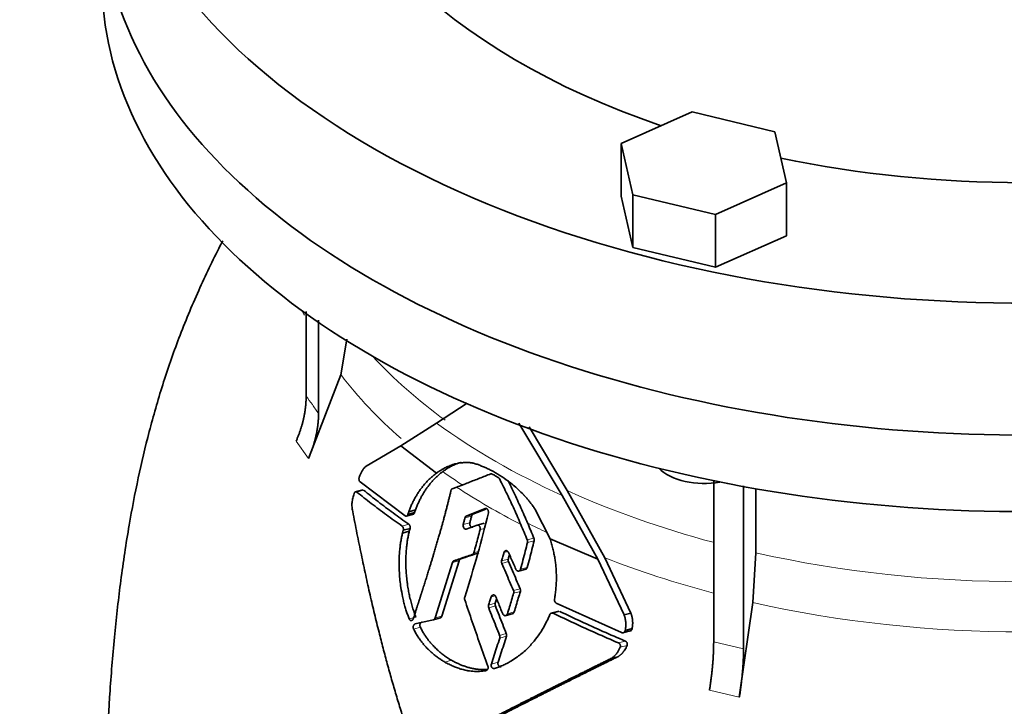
# Model space of a CAD drawing. Header units: millimetres. Extents: x 426 to 1318, y -2223 to 1749.
# Tile 11 of 31: x 1013 to 1166, y -864 to -758. Entities that reach past the tile are written whole.
import ezdxf

# ---------------------------------------------------------------- set-up
doc = ezdxf.new("R2010")
doc.units = ezdxf.units.MM
doc.layers.add('VSI344-454_FLANG', color=7, linetype='Continuous')
doc.layers.add('VSI344-454_TESTA', color=7, linetype='Continuous')

# ---------------------------------------------------------------- blocks, each defined once
blk = doc.blocks.new('SE4')
at = {"layer": 'VSI344-454_FLANG', "color": 7, "linetype": 'Continuous', "lineweight": 35}
for p, q in [((1117.37, -772.29), (1106.37, -777.16)), ((1130.17, -775.35), (1117.37, -772.29)), ((1131.98, -783.28), (1130.17, -775.35)), ((1106.37, -777.16), (1106.37, -785.33)), ((1106.37, -777.16), (1108.18, -785.09)), ((1120.98, -788.15), (1131.98, -783.28)), ((1131.98, -783.28), (1131.98, -791.45)), ((1106.37, -785.33), (1108.18, -793.26)), ((1108.18, -785.09), (1108.18, -793.26)), ((1108.18, -785.09), (1120.98, -788.15)), ((1120.98, -788.15), (1120.98, -796.32)), ((1120.98, -796.32), (1131.98, -791.45)), ((1108.18, -793.26), (1120.98, -796.32))]:
    blk.add_line(p, q, dxfattribs=at)
for centre, major_axis, start_param, end_param in [((1168.54, -719.58), (-110.25, 0), 2.103318, 6.283185), ((1168.54, -719.58), (142.5, 0), 2.772791, 5.290477), ((1168.54, -719.58), (-110.25, 0), 0, 1.038274), ((1168.54, -739.99), (142.5, 0), 3.141593, 5.290477), ((1168.54, -719.58), (-110.25, 0), 1.224323, 1.91727)]:
    blk.add_ellipse(centre, major_axis=major_axis, ratio=0.57735, start_param=start_param, end_param=end_param, dxfattribs=at)
at = {"layer": 'VSI344-454_TESTA', "color": 7, "linetype": 'Continuous', "lineweight": 35}
for p, q in [((1057.64, -803.18), (1057.64, -816.26)), ((1059.56, -804.47), (1059.56, -818.93)), ((1063.03, -812.95), (1063.92, -807.42)), ((1063.03, -812.95), (1057.99, -825.89)), ((1077.83, -820.41), (1082.53, -817.33)), ((1072.3, -823.91), (1077.83, -820.41)), ((1090.56, -820.43), (1097.26, -831.6)), ((1098.03, -830.85), (1092.13, -821)), ((1066.94, -827.08), (1072.3, -823.91)), ((1072.3, -823.91), (1077.79, -828.17)), ((1072.96, -834.75), (1065.99, -829.5)), ((1120.69, -829.26), (1120.69, -854.23)), ((1125.31, -830.09), (1125.31, -855.33)), ((1066.39, -830.73), (1065.19, -831.06)), ((1080.25, -830.58), (1080.93, -830.32)), ((1097.26, -831.6), (1102.76, -841.46)), ((1103.83, -841.23), (1098.03, -830.85)), ((1127.23, -830.57), (1127.23, -840.47)), ((1073.1, -834.8), (1074.32, -834.48)), ((1073.53, -834.12), (1073.39, -834.53)), ((1073.39, -834.53), (1074.43, -834.25)), ((1074.57, -833.84), (1073.53, -834.12)), ((1074.43, -834.25), (1074.57, -833.84)), ((1085.33, -833.62), (1082.42, -834.8)), ((1083.44, -834.52), (1082.42, -834.8)), ((1083.44, -834.52), (1085.45, -833.71)), ((1095.37, -838.29), (1093.03, -833.69)), ((1082.4, -836.79), (1084.08, -836.2)), ((1085.19, -835.9), (1083.95, -836.23)), ((1072.66, -836.98), (1072.56, -837.41)), ((1073.6, -837.14), (1072.56, -837.41)), ((1072.67, -836.98), (1073.71, -836.7)), ((1073.6, -837.14), (1073.71, -836.7)), ((1095.37, -838.29), (1102.76, -841.46)), ((1126.75, -848.18), (1127.23, -840.47)), ((1080.28, -841.98), (1077.6, -850.54)), ((1078.64, -850.26), (1081.31, -841.7)), ((1081.55, -841.42), (1080.52, -841.7)), ((1102.76, -841.46), (1106.83, -850.08)), ((1107.89, -849.8), (1103.83, -841.23)), ((1090.5, -843.31), (1091.7, -842.99)), ((1106.43, -852.81), (1096.33, -848.25)), ((1126.75, -848.18), (1124.66, -862.82)), ((1088.45, -850.2), (1089.67, -849.87)), ((1096.72, -849.49), (1095.49, -849.82)), ((1107.89, -849.79), (1106.83, -850.08)), ((1077.33, -850.83), (1078.44, -850.54)), ((1106.6, -852.86), (1107.96, -852.5)), ((1107.01, -852.49), (1108.07, -852.2)), ((1105.85, -856.55), (1104.78, -856.83))]:
    blk.add_line(p, q, dxfattribs=at)
at = {"layer": 'VSI344-454_TESTA', "color": 4, "linetype": 'Continuous', "lineweight": 9}
for p, q in [((1056.08, -823.22), (1057.99, -825.89)), ((1065.48, -831.07), (1066.54, -830.79)), ((1072.49, -836.33), (1073.53, -836.05)), ((1082.97, -835.82), (1081.94, -836.09)), ((1083.24, -834.79), (1082.21, -835.07)), ((1084.56, -836.89), (1085.21, -836.71)), ((1091.86, -838.49), (1092.89, -838.22)), ((1091.89, -838.87), (1092.92, -838.6)), ((1083.35, -840.74), (1084.38, -840.46)), ((1083.59, -840.45), (1084.28, -840.27)), ((1088.84, -840.27), (1088.24, -840.43)), ((1081.31, -841.7), (1080.28, -841.98)), ((1088.93, -841.43), (1087.89, -841.71)), ((1088.96, -841.84), (1087.92, -842.12)), ((1090.81, -843), (1091.84, -842.73)), ((1089.72, -846.31), (1090.75, -846.03)), ((1089.74, -846.72), (1090.78, -846.45)), ((1086.91, -848.28), (1085.87, -848.56)), ((1086.88, -847.11), (1086.27, -847.27)), ((1086.92, -848.69), (1085.89, -848.97)), ((1088.78, -849.89), (1089.82, -849.61)), ((1095.87, -849.82), (1096.91, -849.54)), ((1074.61, -850.4), (1073.57, -850.68)), ((1077.6, -850.54), (1078.64, -850.26)), ((1075.31, -851.98), (1074.27, -852.26)), ((1087.57, -853.25), (1088.61, -852.97)), ((1087.59, -853.66), (1088.63, -853.38)), ((1105.95, -854.4), (1107.01, -854.11)), ((1120.69, -854.23), (1125.31, -855.33)), ((1106.22, -855.08), (1107.29, -854.8)), ((1080.14, -857.09), (1079.1, -857.37)), ((1087.34, -857.39), (1086.3, -857.67)), ((1120.04, -861.71), (1124.66, -862.82))]:
    blk.add_line(p, q, dxfattribs=at)
at = {"layer": 'VSI344-454_TESTA', "color": 7, "linetype": 'Continuous', "lineweight": 35}
for centre, major_axis, start_param, end_param in [((1168.54, -739.99), (142.5, 0), 3.141593, 5.290477), ((1168.54, -751.83), (142.5, 0), 3.141593, 5.290477), ((1119.17, -825.13), (-8, 0), 0.514148, 1.885753)]:
    blk.add_ellipse(centre, major_axis=major_axis, ratio=0.57735, start_param=start_param, end_param=end_param, dxfattribs=at)
at = {"layer": 'VSI344-454_TESTA', "color": 4, "linetype": 'Continuous', "lineweight": 9}
for centre, major_axis, start_param, end_param in [((1168.54, -786.16), (115.26, 0), 3.398645, 3.408893), ((1168.54, -779.13), (-114, 0), 0.490111, 0.669286), ((1168.54, -786.16), (-115.26, 0), 0.41439, 0.583136), ((1168.54, -779.13), (-115.5, 0), 0.667535, 0.905636), ((1168.54, -786.16), (-115.26, 0), 0.678203, 0.720353), ((1168.54, -785.81), (-116.7, 0), 0.721598, 0.842309), ((1168.54, -779.13), (-114, 0), 0.90392, 1.136919), ((1168.54, -786.16), (-115.26, 0), 0.843396, 0.877131), ((1168.54, -779.13), (114, 0), 4.341621, 5.083156), ((1168.54, -786.16), (-115.26, 0), 0.974671, 1.14268), ((1168.54, -786.16), (-115.26, 0), 1.199788, 1.941804)]:
    blk.add_ellipse(centre, major_axis=major_axis, ratio=0.57735, start_param=start_param, end_param=end_param, dxfattribs=at)
at = {"layer": 'VSI344-454_TESTA', "color": 7, "linetype": 'Continuous', "lineweight": 35}
for points, degree, knots in [([(1044.73, -792.22), (1044.6, -792.47), (1043.31, -795), (1040.92, -799.96), (1037.93, -807.15), (1035.4, -814.44), (1033.32, -821.69), (1031.61, -828.93), (1030.13, -836.63), (1028.93, -844.7), (1027.96, -853.25), (1027.27, -861.79), (1026.8, -870.02), (1026.53, -877.62), (1026.38, -884.09), (1026.29, -888.99), (1026.2, -893.49), (1026.19, -896.06), (1026.19, -897.56)], 3, [0.2688924, 0.2688924, 0.2688924, 0.2688924, 0.2743055, 0.3238182, 0.3748122, 0.4239519, 0.4721181, 0.5196902, 0.5679998, 0.6250792, 0.6807676, 0.7412339, 0.8018987, 0.8540844, 0.9028687, 0.9438754, 0.9723133, 1, 1, 1, 1]), ([(1056.08, -823.22), (1056.85, -821.48), (1057.25, -819.72), (1057.64, -817.96), (1057.64, -816.27)], 2, [0, 0, 0, 0.500132, 0.500132, 1, 1, 1]), ([(1059.56, -818.93), (1059.56, -820.63), (1059.16, -822.39), (1058.77, -824.15), (1057.99, -825.89)], 2, [0, 0, 0, 0.499868, 0.499868, 1, 1, 1]), ([(1065.86, -828.78), (1065.89, -828.69), (1065.96, -828.53), (1066.05, -828.3), (1066.15, -828.09), (1066.24, -827.9), (1066.35, -827.7), (1066.48, -827.51), (1066.63, -827.33), (1066.78, -827.18), (1066.89, -827.11), (1066.94, -827.07)], 3, [0, 0, 0, 0, 0.117532, 0.229212, 0.33436, 0.43261, 0.523843, 0.650327, 0.771212, 0.88734, 1, 1, 1, 1]), ([(1083.53, -826.6), (1083.45, -826.59), (1083.3, -826.57), (1083.06, -826.54), (1082.82, -826.52), (1082.56, -826.51), (1082.29, -826.51), (1081.99, -826.52), (1081.65, -826.55), (1081.25, -826.6), (1080.86, -826.68), (1080.36, -826.82), (1079.78, -827.02), (1079.16, -827.31), (1078.64, -827.59), (1078.2, -827.87), (1077.92, -828.07), (1077.79, -828.17)], 3, [0, 0, 0, 0, 0.035469, 0.073247, 0.113368, 0.155868, 0.200777, 0.248126, 0.301729, 0.376079, 0.45126, 0.504147, 0.640653, 0.757772, 0.842597, 0.92337, 1, 1, 1, 1]), ([(1078.79, -827.91), (1078.85, -827.86), (1078.99, -827.76), (1079.2, -827.62), (1079.42, -827.47), (1079.64, -827.34), (1079.87, -827.2), (1080.24, -827), (1080.8, -826.75), (1081.32, -826.56), (1081.63, -826.48), (1081.68, -826.46)], 3, [0, 0, 0, 0, 0.0378546, 0.0767734, 0.1167484, 0.1577691, 0.1998227, 0.242894, 0.3598598, 0.4967717, 0.5211872, 0.5211872, 0.5211872, 0.5211872]), ([(1093.03, -833.69), (1092.97, -833.6), (1092.85, -833.42), (1092.68, -833.17), (1092.51, -832.94), (1092.35, -832.73), (1092.19, -832.53), (1092.05, -832.36), (1091.91, -832.19), (1091.78, -832.05), (1091.67, -831.92), (1091.56, -831.8), (1091.47, -831.7), (1091.39, -831.61), (1091.32, -831.54), (1091.02, -831.22), (1090.48, -830.69), (1089.7, -830.01), (1088.75, -829.26), (1087.62, -828.48), (1086.56, -827.87), (1085.76, -827.47), (1085.21, -827.22), (1084.65, -826.99), (1084.09, -826.78), (1083.71, -826.66), (1083.53, -826.6)], 3, [0, 0, 0, 0, 0.023408, 0.045495, 0.066267, 0.08573, 0.103886, 0.120734, 0.136272, 0.150498, 0.163408, 0.175, 0.185269, 0.194211, 0.201824, 0.208105, 0.293106, 0.373501, 0.449142, 0.581205, 0.713645, 0.768118, 0.824122, 0.881537, 0.94022, 1, 1, 1, 1]), ([(1077.79, -828.17), (1077.7, -828.23), (1077.53, -828.35), (1077.29, -828.56), (1077.05, -828.76), (1076.81, -828.97), (1076.59, -829.19), (1076.37, -829.41), (1076.16, -829.64), (1075.95, -829.87), (1075.76, -830.11), (1075.57, -830.35), (1075.34, -830.65), (1075.06, -831.04), (1074.76, -831.51), (1074.48, -832), (1074.21, -832.5), (1073.96, -833.02), (1073.73, -833.56), (1073.6, -833.94), (1073.53, -834.12)], 3, [0, 0, 0, 0, 0.048918, 0.097127, 0.144611, 0.191357, 0.237355, 0.282595, 0.327071, 0.370778, 0.413715, 0.455879, 0.497274, 0.57131, 0.644563, 0.717042, 0.788771, 0.859795, 0.930177, 1, 1, 1, 1]), ([(1074.57, -833.84), (1074.6, -833.75), (1074.67, -833.56), (1074.77, -833.29), (1074.88, -833.02), (1075, -832.75), (1075.12, -832.49), (1075.25, -832.23), (1075.38, -831.97), (1075.51, -831.72), (1075.65, -831.48), (1075.8, -831.24), (1075.95, -831), (1076.1, -830.76), (1076.26, -830.54), (1076.47, -830.24), (1076.76, -829.87), (1077.12, -829.44), (1077.5, -829.03), (1077.91, -828.64), (1078.33, -828.26), (1078.63, -828.03), (1078.79, -827.91)], 3, [0, 0, 0, 0, 0.035015, 0.070162, 0.105454, 0.140901, 0.176515, 0.212303, 0.248274, 0.284432, 0.320783, 0.357331, 0.394079, 0.431028, 0.468179, 0.50553, 0.581583, 0.660209, 0.741403, 0.825137, 0.911361, 1, 1, 1, 1]), ([(1065.86, -828.78), (1065.85, -828.8), (1065.84, -828.84), (1065.82, -828.91), (1065.82, -828.98), (1065.81, -829.05), (1065.82, -829.12), (1065.83, -829.21), (1065.85, -829.32), (1065.91, -829.43), (1065.96, -829.48), (1065.99, -829.5)], 3, [0, 0, 0, 0, 0.084422, 0.165946, 0.246194, 0.32687, 0.409652, 0.496096, 0.666594, 0.830213, 1, 1, 1, 1]), ([(1087.59, -829.08), (1087.58, -829.07), (1087.56, -829.03), (1087.52, -828.97), (1087.47, -828.92), (1087.42, -828.86), (1087.37, -828.83), (1087.35, -828.82)], 3, [0, 0, 0, 0, 0.168351, 0.334942, 0.502689, 0.751512, 1, 1, 1, 1]), ([(1091.9, -835.86), (1091.57, -835.08), (1090.88, -833.51), (1089.88, -831.36), (1089.22, -829.99), (1088.92, -829.4)], 3, [0, 0, 0, 0, 0.3333333, 0.6666667, 0.9158048, 0.9158048, 0.9158048, 0.9158048]), ([(1064.84, -834.07), (1064.82, -833.95), (1064.78, -833.72), (1064.74, -833.39), (1064.72, -833.04), (1064.74, -832.69), (1064.79, -832.34), (1064.9, -831.88), (1065, -831.54), (1065.06, -831.31)], 3, [0, 0, 0, 0, 0.128357, 0.246909, 0.365609, 0.495543, 0.61697, 0.739244, 1, 1, 1, 1]), ([(1065.48, -831.07), (1065.47, -831.06), (1065.45, -831.04), (1065.41, -831.03), (1065.36, -831.02), (1065.3, -831.02), (1065.24, -831.05), (1065.19, -831.09), (1065.14, -831.15), (1065.09, -831.22), (1065.07, -831.28), (1065.06, -831.31)], 3, [0, 0, 0, 0, 0.08625, 0.171682, 0.257868, 0.382817, 0.507255, 0.630143, 0.752988, 0.876537, 1, 1, 1, 1]), ([(1074.22, -850.65), (1074.83, -848.76), (1074.99, -848.26), (1075.43, -846.88), (1075.78, -845.81), (1076.67, -842.99), (1077.34, -840.78), (1078.15, -838.08), (1078.8, -835.73), (1079.5, -833.16), (1080.05, -830.85)], 2, [0, 0, 0, 0.125, 0.125, 0.25, 0.25, 0.5, 0.5, 0.75, 0.75, 1, 1, 1]), ([(1080.25, -830.58), (1080.23, -830.59), (1080.2, -830.6), (1080.16, -830.63), (1080.12, -830.68), (1080.08, -830.75), (1080.06, -830.82), (1080.05, -830.85)], 3, [0, 0, 0, 0, 0.16747, 0.33309, 0.500577, 0.750185, 1, 1, 1, 1]), ([(1074.55, -871.72), (1074.42, -871.35), (1074.16, -870.59), (1073.77, -869.44), (1073.39, -868.29), (1073.01, -867.14), (1072.65, -865.98), (1072.28, -864.81), (1071.92, -863.63), (1071.57, -862.45), (1071.22, -861.26), (1070.87, -860.07), (1070.53, -858.86), (1070.2, -857.65), (1069.87, -856.44), (1069.55, -855.22), (1069.23, -853.99), (1068.78, -852.22), (1068.21, -849.89), (1067.52, -846.95), (1066.84, -843.89), (1066.17, -840.72), (1065.49, -837.43), (1065.06, -835.2), (1064.84, -834.07)], 3, [0, 0, 0, 0, 0.030328, 0.060804, 0.091429, 0.122206, 0.153136, 0.184222, 0.215465, 0.246867, 0.278431, 0.310158, 0.342051, 0.374109, 0.406337, 0.438735, 0.471305, 0.504049, 0.578996, 0.657008, 0.738102, 0.822291, 0.909586, 1, 1, 1, 1]), ([(1072.96, -834.75), (1072.97, -834.76), (1073, -834.78), (1073.05, -834.8), (1073.1, -834.8), (1073.16, -834.79), (1073.23, -834.76), (1073.32, -834.69), (1073.37, -834.58), (1073.39, -834.53)], 3, [0, 0, 0, 0, 0.103611, 0.203327, 0.301591, 0.400957, 0.503894, 0.751518, 1, 1, 1, 1]), ([(1074.43, -834.25), (1074.42, -834.27), (1074.41, -834.31), (1074.38, -834.36), (1074.35, -834.41), (1074.3, -834.46), (1074.25, -834.5), (1074.18, -834.52), (1074.12, -834.52), (1074.06, -834.51), (1074.02, -834.48), (1074, -834.47)], 3, [0, 0, 0, 0, 0.083986, 0.167509, 0.251959, 0.376203, 0.500583, 0.624697, 0.748972, 0.874639, 1, 1, 1, 1]), ([(1083.44, -834.52), (1083.43, -834.53), (1083.4, -834.54), (1083.35, -834.58), (1083.31, -834.63), (1083.27, -834.7), (1083.25, -834.76), (1083.24, -834.79)], 3, [0, 0, 0, 0, 0.166832, 0.332012, 0.499081, 0.749367, 1, 1, 1, 1]), ([(1085.33, -833.62), (1085.34, -833.61), (1085.37, -833.6), (1085.44, -833.6), (1085.53, -833.61), (1085.63, -833.67), (1085.72, -833.77), (1085.79, -833.89), (1085.83, -834.02), (1085.84, -834.14), (1085.84, -834.23), (1085.83, -834.28), (1085.83, -834.3)], 3, [0, 0, 0, 0, 0.062353, 0.125158, 0.24996, 0.374797, 0.499677, 0.624614, 0.749589, 0.874588, 0.937494, 1, 1, 1, 1]), ([(1073.53, -836.05), (1073.54, -836.06), (1073.57, -836.08), (1073.6, -836.12), (1073.64, -836.17), (1073.68, -836.24), (1073.71, -836.32), (1073.73, -836.42), (1073.73, -836.51), (1073.73, -836.61), (1073.72, -836.67), (1073.71, -836.7)], 3, [0, 0, 0, 0, 0.082749, 0.16522, 0.248732, 0.373164, 0.49838, 0.623857, 0.748892, 0.874795, 1, 1, 1, 1]), ([(1082.4, -836.79), (1082.37, -836.79), (1082.3, -836.81), (1082.17, -836.77), (1082.01, -836.64), (1081.93, -836.41), (1081.92, -836.23), (1081.93, -836.14), (1081.94, -836.09)], 3, [0, 0, 0, 0, 0.124721, 0.24865, 0.50038, 0.748839, 0.874692, 1, 1, 1, 1]), ([(1082.21, -835.07), (1082.21, -835.05), (1082.23, -835), (1082.25, -834.95), (1082.29, -834.89), (1082.35, -834.83), (1082.39, -834.81), (1082.42, -834.8)], 3, [0, 0, 0, 0, 0.167832, 0.333794, 0.501453, 0.750788, 1, 1, 1, 1]), ([(1082.97, -835.82), (1082.96, -835.86), (1082.95, -835.95), (1082.96, -836.09), (1082.99, -836.23), (1083.05, -836.35), (1083.14, -836.44), (1083.23, -836.51), (1083.33, -836.53), (1083.4, -836.52), (1083.43, -836.51)], 3, [0, 0, 0, 0, 0.12575, 0.251408, 0.377042, 0.502526, 0.627755, 0.752499, 0.8765, 1, 1, 1, 1]), ([(1084.56, -836.89), (1084.56, -836.87), (1084.57, -836.82), (1084.58, -836.73), (1084.57, -836.61), (1084.53, -836.48), (1084.47, -836.36), (1084.38, -836.26), (1084.28, -836.2), (1084.2, -836.18), (1084.13, -836.19), (1084.1, -836.2), (1084.08, -836.2)], 3, [0, 0, 0, 0, 0.062709, 0.125843, 0.25116, 0.376322, 0.501352, 0.626278, 0.751007, 0.875429, 0.937895, 1, 1, 1, 1]), ([(1072.55, -837.41), (1072.53, -837.52), (1072.48, -837.73), (1072.41, -838.05), (1072.35, -838.38), (1072.29, -838.72), (1072.23, -839.08), (1072.19, -839.44), (1072.14, -839.82), (1072.07, -840.57), (1072, -841.84), (1072.05, -843.74), (1072.24, -845.59), (1072.51, -847.05), (1072.72, -848.01), (1072.92, -848.74), (1073.13, -849.43), (1073.34, -850.08), (1073.5, -850.48), (1073.57, -850.68)], 3, [0, 0, 0, 0, 0.02404, 0.048658, 0.073865, 0.099671, 0.126085, 0.153117, 0.180776, 0.209067, 0.318208, 0.459143, 0.624041, 0.727727, 0.787472, 0.844618, 0.899108, 0.950908, 1, 1, 1, 1]), ([(1072.67, -836.98), (1072.67, -836.96), (1072.68, -836.92), (1072.69, -836.86), (1072.69, -836.78), (1072.68, -836.7), (1072.66, -836.6), (1072.63, -836.52), (1072.59, -836.44), (1072.54, -836.38), (1072.51, -836.35), (1072.49, -836.33)], 3, [0, 0, 0, 0, 0.083676, 0.167034, 0.251419, 0.376349, 0.501804, 0.626849, 0.751332, 0.876067, 1, 1, 1, 1]), ([(1074.61, -850.4), (1074.57, -850.29), (1074.48, -850.06), (1074.35, -849.7), (1074.23, -849.33), (1074.1, -848.94), (1073.98, -848.53), (1073.87, -848.11), (1073.76, -847.68), (1073.63, -847.13), (1073.49, -846.43), (1073.35, -845.64), (1073.24, -844.79), (1073.15, -843.9), (1073.09, -843), (1073.06, -842.12), (1073.07, -841.31), (1073.1, -840.49), (1073.16, -839.74), (1073.24, -839.03), (1073.34, -838.36), (1073.46, -837.73), (1073.55, -837.33), (1073.6, -837.13)], 3, [0, 0, 0, 0, 0.02826, 0.057418, 0.087472, 0.118419, 0.150254, 0.182969, 0.216554, 0.250998, 0.310069, 0.375912, 0.427432, 0.500644, 0.573156, 0.625373, 0.691441, 0.750209, 0.805071, 0.857422, 0.907318, 0.95482, 1, 1, 1, 1]), ([(1091.89, -838.87), (1091.9, -838.85), (1091.9, -838.81), (1091.91, -838.75), (1091.91, -838.67), (1091.89, -838.58), (1091.87, -838.52), (1091.86, -838.49)], 3, [0, 0, 0, 0, 0.167837, 0.334108, 0.5018, 0.750897, 1, 1, 1, 1]), ([(1092.89, -838.22), (1092.89, -838.24), (1092.91, -838.28), (1092.93, -838.34), (1092.94, -838.42), (1092.94, -838.5), (1092.93, -838.56), (1092.92, -838.6)], 3, [0, 0, 0, 0, 0.166639, 0.331867, 0.498628, 0.749157, 1, 1, 1, 1]), ([(1096.06, -847.65), (1096.08, -847.52), (1096.13, -847.25), (1096.18, -846.85), (1096.24, -846.45), (1096.28, -846.05), (1096.31, -845.65), (1096.34, -845.25), (1096.35, -844.84), (1096.36, -844.44), (1096.36, -844.04), (1096.35, -843.63), (1096.33, -843.23), (1096.29, -842.72), (1096.23, -842.09), (1096.13, -841.35), (1095.99, -840.6), (1095.82, -839.83), (1095.61, -839.06), (1095.45, -838.55), (1095.37, -838.29)], 3, [0, 0, 0, 0, 0.0436, 0.087048, 0.130354, 0.173526, 0.216573, 0.259505, 0.302334, 0.345068, 0.38772, 0.4303, 0.472822, 0.515297, 0.592533, 0.671051, 0.750942, 0.832313, 0.915286, 1, 1, 1, 1]), ([(1083.35, -840.74), (1083.37, -840.73), (1083.39, -840.72), (1083.43, -840.7), (1083.47, -840.67), (1083.51, -840.62), (1083.56, -840.55), (1083.58, -840.49), (1083.59, -840.45)], 3, [0, 0, 0, 0, 0.125329, 0.249125, 0.373003, 0.498576, 0.74923, 1, 1, 1, 1]), ([(1088.24, -840.43), (1088.25, -840.41), (1088.26, -840.36), (1088.29, -840.31), (1088.33, -840.26), (1088.38, -840.2), (1088.46, -840.14), (1088.57, -840.12), (1088.68, -840.14), (1088.79, -840.2), (1088.88, -840.29), (1088.92, -840.37), (1088.95, -840.42)], 3, [0, 0, 0, 0, 0.062966, 0.124796, 0.186784, 0.250209, 0.375117, 0.49931, 0.626183, 0.752696, 0.875851, 1, 1, 1, 1]), ([(1088.93, -841.43), (1088.98, -841.22), (1089.04, -841), (1089.1, -840.78), (1089.1, -840.78)], 3, [0, 0, 0, 0, 0.5, 0.5092743, 0.5092743, 0.5092743, 0.5092743]), ([(1080.28, -841.98), (1080.28, -841.96), (1080.3, -841.93), (1080.32, -841.88), (1080.34, -841.84), (1080.38, -841.78), (1080.44, -841.73), (1080.49, -841.71), (1080.52, -841.7)], 3, [0, 0, 0, 0, 0.126744, 0.251719, 0.376563, 0.502917, 0.751732, 1, 1, 1, 1]), ([(1081.55, -841.42), (1081.54, -841.42), (1081.51, -841.43), (1081.47, -841.46), (1081.44, -841.48), (1081.4, -841.53), (1081.35, -841.6), (1081.32, -841.67), (1081.31, -841.7)], 3, [0, 0, 0, 0, 0.124852, 0.248233, 0.371769, 0.49708, 0.748235, 1, 1, 1, 1]), ([(1087.92, -842.12), (1087.92, -842.1), (1087.9, -842.06), (1087.88, -841.99), (1087.87, -841.9), (1087.87, -841.81), (1087.89, -841.74), (1087.89, -841.71)], 3, [0, 0, 0, 0, 0.164207, 0.326866, 0.491238, 0.745542, 1, 1, 1, 1]), ([(1088.93, -841.43), (1088.92, -841.45), (1088.91, -841.5), (1088.9, -841.57), (1088.9, -841.65), (1088.92, -841.74), (1088.94, -841.81), (1088.96, -841.84)], 3, [0, 0, 0, 0, 0.167612, 0.333466, 0.500978, 0.750572, 1, 1, 1, 1]), ([(1090.09, -843.02), (1090.1, -843.04), (1090.12, -843.08), (1090.16, -843.14), (1090.21, -843.19), (1090.27, -843.24), (1090.36, -843.29), (1090.48, -843.31), (1090.59, -843.29), (1090.69, -843.22), (1090.77, -843.13), (1090.8, -843.05), (1090.81, -843)], 3, [0, 0, 0, 0, 0.063279, 0.124964, 0.186389, 0.248902, 0.37582, 0.50344, 0.627237, 0.751955, 0.876448, 1, 1, 1, 1]), ([(1091.84, -842.73), (1091.84, -842.75), (1091.82, -842.79), (1091.79, -842.85), (1091.76, -842.9), (1091.7, -842.96), (1091.65, -842.99), (1091.6, -843.01), (1091.6, -843.01)], 3, [0, 0, 0, 0, 0.0635375, 0.125825, 0.1881816, 0.2519239, 0.3777756, 0.4008667, 0.4008667, 0.4008667, 0.4008667]), ([(1089.74, -846.72), (1089.75, -846.7), (1089.76, -846.66), (1089.77, -846.59), (1089.77, -846.5), (1089.75, -846.41), (1089.73, -846.34), (1089.72, -846.31)], 3, [0, 0, 0, 0, 0.168526, 0.335046, 0.503023, 0.75174, 1, 1, 1, 1]), ([(1090.75, -846.03), (1090.76, -846.05), (1090.78, -846.1), (1090.79, -846.16), (1090.8, -846.25), (1090.8, -846.34), (1090.79, -846.41), (1090.78, -846.45)], 3, [0, 0, 0, 0, 0.163722, 0.326003, 0.490132, 0.74473, 1, 1, 1, 1]), ([(1082.18, -847.34), (1082.17, -847.36), (1082.16, -847.41), (1082.15, -847.47), (1082.15, -847.55), (1082.15, -847.64), (1082.17, -847.71), (1082.18, -847.74)], 3, [0, 0, 0, 0, 0.164621, 0.327709, 0.492135, 0.746371, 1, 1, 1, 1]), ([(1086.27, -847.27), (1086.27, -847.25), (1086.29, -847.21), (1086.32, -847.15), (1086.36, -847.1), (1086.42, -847.04), (1086.5, -846.99), (1086.61, -846.97), (1086.73, -846.98), (1086.83, -847.05), (1086.92, -847.14), (1086.96, -847.22), (1086.98, -847.26)], 3, [0, 0, 0, 0, 0.06381, 0.126263, 0.188678, 0.252375, 0.378548, 0.504124, 0.629235, 0.754264, 0.876896, 1, 1, 1, 1]), ([(1086.91, -848.28), (1086.9, -848.3), (1086.89, -848.35), (1086.88, -848.42), (1086.88, -848.5), (1086.89, -848.59), (1086.91, -848.66), (1086.92, -848.69)], 3, [0, 0, 0, 0, 0.168129, 0.334457, 0.502302, 0.751397, 1, 1, 1, 1]), ([(1086.91, -848.28), (1086.97, -848.07), (1087.04, -847.84), (1087.11, -847.61), (1087.12, -847.6)], 3, [0, 0, 0, 0, 0.5, 0.5294176, 0.5294176, 0.5294176, 0.5294176]), ([(1096.06, -847.65), (1096.05, -847.67), (1096.05, -847.72), (1096.05, -847.79), (1096.06, -847.87), (1096.07, -847.94), (1096.11, -848.04), (1096.19, -848.16), (1096.29, -848.22), (1096.33, -848.25)], 3, [0, 0, 0, 0, 0.102907, 0.202298, 0.30042, 0.399604, 0.502115, 0.750474, 1, 1, 1, 1]), ([(1085.89, -848.97), (1085.88, -848.95), (1085.86, -848.91), (1085.85, -848.84), (1085.84, -848.76), (1085.85, -848.66), (1085.86, -848.59), (1085.87, -848.56)], 3, [0, 0, 0, 0, 0.16391, 0.326464, 0.490836, 0.745226, 1, 1, 1, 1]), ([(1088.05, -849.91), (1088.07, -849.95), (1088.11, -850.03), (1088.23, -850.16), (1088.43, -850.23), (1088.62, -850.15), (1088.73, -850.02), (1088.76, -849.94), (1088.78, -849.89)], 3, [0, 0, 0, 0, 0.123664, 0.246411, 0.497463, 0.746927, 0.873761, 1, 1, 1, 1]), ([(1089.82, -849.61), (1089.8, -849.66), (1089.77, -849.74), (1089.68, -849.84), (1089.6, -849.89), (1089.56, -849.9)], 3, [0, 0, 0, 0, 0.1272432, 0.2546818, 0.3930996, 0.3930996, 0.3930996, 0.3930996]), ([(1095.87, -849.82), (1095.85, -849.81), (1095.82, -849.79), (1095.77, -849.78), (1095.71, -849.78), (1095.64, -849.78), (1095.57, -849.8), (1095.5, -849.84), (1095.44, -849.89), (1095.39, -849.95), (1095.36, -850.01), (1095.35, -850.03)], 3, [0, 0, 0, 0, 0.082967, 0.165673, 0.249342, 0.373952, 0.499349, 0.624786, 0.749741, 0.875167, 1, 1, 1, 1]), ([(1108.07, -852.2), (1108.08, -852.14), (1108.11, -852.01), (1108.13, -851.81), (1108.15, -851.62), (1108.16, -851.43), (1108.16, -851.23), (1108.15, -851.04), (1108.14, -850.86), (1108.11, -850.67), (1108.08, -850.49), (1108.05, -850.31), (1108, -850.13), (1107.95, -849.96), (1107.91, -849.85), (1107.89, -849.8)], 3, [0, 0, 0, 0, 0.082904, 0.164766, 0.245597, 0.325409, 0.404213, 0.482023, 0.558851, 0.634711, 0.709616, 0.783583, 0.856625, 0.928759, 1, 1, 1, 1]), ([(1074.22, -850.65), (1074.21, -850.67), (1074.2, -850.71), (1074.17, -850.77), (1074.13, -850.82), (1074.08, -850.88), (1074.01, -850.93), (1073.91, -850.95), (1073.8, -850.94), (1073.71, -850.89), (1073.63, -850.8), (1073.59, -850.72), (1073.57, -850.68)], 3, [0, 0, 0, 0, 0.063465, 0.12566, 0.187794, 0.251081, 0.375353, 0.499064, 0.623924, 0.748961, 0.873998, 1, 1, 1, 1]), ([(1074.27, -852.26), (1074.26, -852.24), (1074.24, -852.21), (1074.22, -852.15), (1074.21, -852.09), (1074.2, -852), (1074.2, -851.89), (1074.23, -851.77), (1074.28, -851.66), (1074.34, -851.57), (1074.42, -851.5), (1074.48, -851.48), (1074.51, -851.47)], 3, [0, 0, 0, 0, 0.064055, 0.126997, 0.189862, 0.253688, 0.381042, 0.508557, 0.632366, 0.756188, 0.878525, 1, 1, 1, 1]), ([(1075.55, -851.19), (1075.53, -851.2), (1075.5, -851.21), (1075.46, -851.23), (1075.42, -851.26), (1075.37, -851.31), (1075.31, -851.38), (1075.27, -851.49), (1075.24, -851.62), (1075.24, -851.74), (1075.26, -851.87), (1075.29, -851.95), (1075.31, -851.98)], 3, [0, 0, 0, 0, 0.062334, 0.123832, 0.185517, 0.248399, 0.372092, 0.496332, 0.621791, 0.747303, 0.873743, 1, 1, 1, 1]), ([(1077.32, -850.84), (1077.34, -850.83), (1077.37, -850.82), (1077.41, -850.8), (1077.45, -850.77), (1077.5, -850.73), (1077.55, -850.65), (1077.58, -850.58), (1077.6, -850.54)], 3, [0, 0, 0, 0, 0.125105, 0.248501, 0.372119, 0.497878, 0.748605, 1, 1, 1, 1]), ([(1078.64, -850.26), (1078.63, -850.28), (1078.62, -850.32), (1078.59, -850.37), (1078.56, -850.42), (1078.51, -850.47), (1078.45, -850.53), (1078.39, -850.55), (1078.36, -850.56)], 3, [0, 0, 0, 0, 0.12695, 0.251845, 0.376599, 0.503133, 0.751956, 1, 1, 1, 1]), ([(1086.78, -858.36), (1086.88, -858.33), (1087.09, -858.26), (1087.4, -858.15), (1087.72, -858.02), (1088.05, -857.89), (1088.38, -857.74), (1088.71, -857.57), (1089.05, -857.39), (1089.6, -857.07), (1090.52, -856.46), (1091.72, -855.46), (1092.84, -854.24), (1093.62, -853.21), (1094.13, -852.42), (1094.48, -851.82), (1094.8, -851.22), (1095.09, -850.63), (1095.27, -850.23), (1095.35, -850.03)], 3, [0, 0, 0, 0, 0.02808, 0.056914, 0.086499, 0.116828, 0.147901, 0.179717, 0.212275, 0.24558, 0.34117, 0.489344, 0.630554, 0.738356, 0.794536, 0.848778, 0.901099, 0.951507, 1, 1, 1, 1]), ([(1106.83, -850.08), (1106.85, -850.14), (1106.9, -850.26), (1106.95, -850.45), (1107, -850.64), (1107.04, -850.83), (1107.07, -851.03), (1107.09, -851.23), (1107.1, -851.44), (1107.1, -851.65), (1107.09, -851.86), (1107.07, -852.07), (1107.05, -852.28), (1107.02, -852.42), (1107.01, -852.49)], 3, [0, 0, 0, 0, 0.077144, 0.155351, 0.234641, 0.315035, 0.39655, 0.479206, 0.563019, 0.648006, 0.734183, 0.821564, 0.910165, 1, 1, 1, 1]), ([(1074.27, -852.26), (1074.32, -852.36), (1074.42, -852.55), (1074.57, -852.84), (1074.74, -853.12), (1074.9, -853.39), (1075.08, -853.65), (1075.26, -853.91), (1075.44, -854.16), (1075.63, -854.4), (1075.82, -854.63), (1076.02, -854.86), (1076.3, -855.17), (1076.66, -855.54), (1077.11, -855.95), (1077.59, -856.35), (1078.08, -856.71), (1078.58, -857.06), (1078.93, -857.26), (1079.1, -857.37)], 3, [0, 0, 0, 0, 0.042969, 0.08578, 0.128454, 0.171009, 0.21346, 0.255821, 0.298104, 0.340321, 0.382478, 0.424584, 0.466644, 0.554492, 0.642779, 0.731504, 0.820647, 0.910165, 1, 1, 1, 1]), ([(1080.14, -857.09), (1080.04, -857.03), (1079.83, -856.9), (1079.52, -856.71), (1079.22, -856.5), (1078.92, -856.29), (1078.63, -856.07), (1078.34, -855.84), (1078.06, -855.59), (1077.79, -855.34), (1077.53, -855.08), (1077.23, -854.77), (1076.9, -854.4), (1076.54, -853.96), (1076.21, -853.5), (1075.89, -853.02), (1075.58, -852.52), (1075.4, -852.16), (1075.31, -851.98)], 3, [0, 0, 0, 0, 0.053778, 0.107467, 0.161052, 0.214521, 0.267863, 0.32107, 0.374136, 0.427059, 0.479838, 0.532477, 0.609792, 0.687269, 0.764953, 0.842909, 0.921222, 1, 1, 1, 1]), ([(1088.61, -852.97), (1088.62, -852.99), (1088.64, -853.04), (1088.65, -853.11), (1088.66, -853.19), (1088.66, -853.28), (1088.64, -853.35), (1088.63, -853.38)], 3, [0, 0, 0, 0, 0.163463, 0.32566, 0.489804, 0.744457, 1, 1, 1, 1]), ([(1106.43, -852.81), (1106.45, -852.82), (1106.49, -852.84), (1106.55, -852.85), (1106.62, -852.85), (1106.68, -852.85), (1106.74, -852.83), (1106.81, -852.79), (1106.9, -852.73), (1106.98, -852.62), (1107, -852.53), (1107.01, -852.49)], 3, [0, 0, 0, 0, 0.086868, 0.170562, 0.252673, 0.334884, 0.418871, 0.50621, 0.674735, 0.834793, 1, 1, 1, 1]), ([(1108.07, -852.2), (1108.07, -852.23), (1108.06, -852.27), (1108.03, -852.33), (1107.99, -852.4), (1107.94, -852.46), (1107.86, -852.52), (1107.77, -852.55), (1107.68, -852.57), (1107.58, -852.56), (1107.52, -852.54), (1107.49, -852.53)], 3, [0, 0, 0, 0, 0.081418, 0.162667, 0.245387, 0.369019, 0.494297, 0.620472, 0.74628, 0.873568, 1, 1, 1, 1]), ([(1087.59, -853.66), (1087.6, -853.64), (1087.61, -853.6), (1087.62, -853.53), (1087.62, -853.44), (1087.61, -853.35), (1087.59, -853.28), (1087.57, -853.25)], 3, [0, 0, 0, 0, 0.168888, 0.335732, 0.503899, 0.752326, 1, 1, 1, 1]), ([(1106.22, -855.08), (1106.23, -855.06), (1106.25, -855.02), (1106.26, -854.95), (1106.26, -854.87), (1106.26, -854.78), (1106.23, -854.68), (1106.18, -854.59), (1106.12, -854.51), (1106.04, -854.44), (1105.98, -854.41), (1105.95, -854.4)], 3, [0, 0, 0, 0, 0.08401, 0.16737, 0.251806, 0.374676, 0.49698, 0.619813, 0.743838, 0.872043, 1, 1, 1, 1]), ([(1107.01, -854.11), (1107.03, -854.12), (1107.07, -854.14), (1107.13, -854.18), (1107.18, -854.23), (1107.24, -854.31), (1107.29, -854.4), (1107.32, -854.5), (1107.33, -854.6), (1107.32, -854.7), (1107.3, -854.77), (1107.29, -854.8)], 3, [0, 0, 0, 0, 0.085449, 0.170198, 0.255947, 0.379765, 0.502454, 0.624681, 0.747679, 0.874067, 1, 1, 1, 1]), ([(1120.04, -861.71), (1120.36, -859.71), (1120.53, -857.82), (1120.69, -855.93), (1120.69, -854.23)], 2, [0, 0, 0, 0.500132, 0.500132, 1, 1, 1]), ([(1106.22, -855.08), (1106.19, -855.15), (1106.13, -855.29), (1106.03, -855.5), (1105.92, -855.7), (1105.79, -855.9), (1105.64, -856.11), (1105.47, -856.31), (1105.27, -856.5), (1105.04, -856.69), (1104.87, -856.78), (1104.78, -856.83)], 3, [0, 0, 0, 0, 0.094258, 0.191243, 0.290639, 0.392138, 0.495456, 0.611681, 0.734498, 0.863817, 1, 1, 1, 1]), ([(1105.85, -856.55), (1105.89, -856.53), (1105.97, -856.49), (1106.08, -856.41), (1106.19, -856.33), (1106.29, -856.25), (1106.39, -856.17), (1106.48, -856.08), (1106.56, -855.99), (1106.64, -855.9), (1106.77, -855.73), (1106.94, -855.49), (1107.13, -855.15), (1107.24, -854.91), (1107.29, -854.8)], 3, [0, 0, 0, 0, 0.061739, 0.122065, 0.181064, 0.238788, 0.295265, 0.350503, 0.404493, 0.457217, 0.508649, 0.678163, 0.842407, 1, 1, 1, 1]), ([(1125.31, -855.34), (1125.31, -857.03), (1125.15, -858.92), (1124.98, -860.81), (1124.66, -862.82)], 2, [0, 0, 0, 0.499849, 0.499849, 1, 1, 1]), ([(1104.78, -856.83), (1100.61, -858.89), (1097.06, -860.66), (1093.01, -862.68), (1089.47, -864.48), (1087.55, -865.46), (1085.75, -866.38), (1083.85, -867.36), (1082.04, -868.31), (1078.39, -870.21), (1075.05, -872.01)], 2, [0, 0, 0, 0.25, 0.25, 0.5, 0.5, 0.625, 0.625, 0.75, 0.75, 1, 1, 1]), ([(1076.08, -871.74), (1079.42, -869.94), (1083.06, -868.04), (1084.86, -867.1), (1086.75, -866.12), (1088.53, -865.21), (1090.42, -864.25), (1093.97, -862.44), (1098.03, -860.42), (1101.64, -858.62), (1105.85, -856.55)], 2, [0, 0, 0, 0.25, 0.25, 0.375, 0.375, 0.5, 0.5, 0.75, 0.75, 1, 1, 1]), ([(1079.1, -857.37), (1079.21, -857.43), (1079.42, -857.55), (1079.75, -857.72), (1080.07, -857.87), (1080.4, -858.02), (1080.74, -858.16), (1081.07, -858.28), (1081.41, -858.39), (1081.75, -858.49), (1082.09, -858.58), (1082.48, -858.67), (1082.93, -858.74), (1083.43, -858.8), (1083.94, -858.82), (1084.45, -858.82), (1084.96, -858.78), (1085.3, -858.72), (1085.46, -858.7)], 3, [0, 0, 0, 0, 0.054166, 0.108282, 0.162323, 0.21627, 0.270104, 0.323807, 0.377367, 0.430771, 0.48401, 0.53708, 0.613609, 0.690347, 0.767307, 0.844527, 0.922063, 1, 1, 1, 1]), ([(1085.77, -858.51), (1085.74, -858.52), (1085.62, -858.53), (1085.42, -858.54), (1085.14, -858.54), (1084.87, -858.54), (1084.6, -858.52), (1084.32, -858.5), (1084.05, -858.47), (1083.78, -858.43), (1083.51, -858.38), (1083.24, -858.33), (1082.97, -858.26), (1082.71, -858.19), (1082.44, -858.11), (1082.18, -858.02), (1081.92, -857.93), (1081.66, -857.83), (1081.4, -857.72), (1081.14, -857.61), (1080.89, -857.49), (1080.64, -857.36), (1080.39, -857.23), (1080.22, -857.13), (1080.14, -857.09)], 3, [0.1122122, 0.1122122, 0.1122122, 0.1122122, 0.1247785, 0.1663195, 0.2078566, 0.2493995, 0.2909566, 0.3325338, 0.3741358, 0.4157654, 0.4574239, 0.4991111, 0.5408257, 0.5825649, 0.6243249, 0.6661008, 0.7078866, 0.7496755, 0.79146, 0.8332317, 0.8749815, 0.9166997, 0.9583761, 1, 1, 1, 1]), ([(1087.34, -857.39), (1087.33, -857.41), (1087.32, -857.46), (1087.31, -857.53), (1087.31, -857.6), (1087.32, -857.69), (1087.35, -857.81), (1087.41, -857.92), (1087.5, -858.02), (1087.58, -858.07), (1087.66, -858.09), (1087.71, -858.09), (1087.77, -858.09), (1087.81, -858.08), (1087.82, -858.08)], 3, [0, 0, 0, 0, 0.064346, 0.129033, 0.192681, 0.255857, 0.37953, 0.503319, 0.62553, 0.747962, 0.810155, 0.872929, 0.936645, 1, 1, 1, 1]), ([(1085.76, -858), (1085.77, -858.02), (1085.78, -858.05), (1085.79, -858.11), (1085.8, -858.17), (1085.8, -858.24), (1085.79, -858.34), (1085.75, -858.45), (1085.7, -858.54), (1085.64, -858.61), (1085.55, -858.67), (1085.49, -858.69), (1085.46, -858.7)], 3, [0, 0, 0, 0, 0.062493, 0.124501, 0.186876, 0.250458, 0.374582, 0.4995, 0.624366, 0.748976, 0.875076, 1, 1, 1, 1]), ([(1086.78, -858.36), (1086.76, -858.36), (1086.73, -858.37), (1086.65, -858.37), (1086.56, -858.35), (1086.46, -858.29), (1086.37, -858.2), (1086.31, -858.08), (1086.27, -857.95), (1086.27, -857.83), (1086.28, -857.74), (1086.29, -857.69), (1086.3, -857.67)], 3, [0, 0, 0, 0, 0.063173, 0.126669, 0.25139, 0.374624, 0.497229, 0.620048, 0.744161, 0.870712, 0.935536, 1, 1, 1, 1])]:
    blk.add_open_spline(points, degree=degree, knots=knots, dxfattribs=at)
at = {"layer": 'VSI344-454_TESTA', "color": 4, "linetype": 'Continuous', "lineweight": 9}
blk.add_open_spline([(1057.64, -816.27), (1057.64, -816.26), (1057.64, -816.26), (1057.64, -816.26), (1057.96, -816.68), (1058.6, -817.55), (1059.24, -818.46), (1059.56, -818.93), (1059.56, -818.93), (1059.56, -818.93), (1059.56, -818.93)], degree=3, knots=[0, 0, 0, 0, 0.000018, 0.000018, 0.000018, 0.5, 0.999982, 0.999982, 0.999982, 1, 1, 1, 1], dxfattribs=at)
at = {"layer": 'VSI344-454_TESTA', "color": 7, "linetype": 'Continuous', "lineweight": 35}
for points in [[(1080.93, -830.32), (1081.53, -830.09), (1082.72, -829.62), (1084.48, -828.94), (1085.63, -828.48), (1086.2, -828.26)], [(1086.2, -828.26), (1086.22, -828.25), (1086.27, -828.24), (1086.35, -828.25), (1086.4, -828.27), (1086.43, -828.29)], [(1086.43, -828.29), (1086.58, -828.38), (1086.89, -828.55), (1087.19, -828.73), (1087.35, -828.82)], [(1087.59, -829.08), (1087.98, -829.86), (1088.75, -831.41), (1089.84, -833.75), (1090.52, -835.3), (1090.85, -836.08)], [(1065.48, -831.07), (1066.21, -831.66), (1067.71, -832.84), (1070.04, -834.6), (1071.66, -835.75), (1072.49, -836.33)], [(1073.53, -836.05), (1072.71, -835.47), (1071.09, -834.32), (1068.76, -832.56), (1067.27, -831.38), (1066.54, -830.79)], [(1082.18, -847.34), (1083.58, -842.85), (1084.84, -838.51), (1085.83, -834.3)], [(1082.21, -835.07), (1082.17, -835.24), (1082.08, -835.58), (1081.99, -835.92), (1081.94, -836.09)], [(1082.97, -835.82), (1083.02, -835.65), (1083.11, -835.3), (1083.19, -834.96), (1083.24, -834.79)], [(1090.85, -836.08), (1091.02, -836.49), (1091.36, -837.29), (1091.69, -838.09), (1091.86, -838.49)], [(1092.89, -838.22), (1092.72, -837.83), (1092.4, -837.04), (1092.06, -836.26), (1091.9, -835.86)], [(1084.56, -836.89), (1084.46, -837.28), (1084.25, -838.06), (1083.93, -839.25), (1083.7, -840.05), (1083.59, -840.45)], [(1091.89, -838.87), (1091.78, -839.32), (1091.55, -840.22), (1091.19, -841.6), (1090.94, -842.53), (1090.81, -843)], [(1091.84, -842.73), (1091.97, -842.26), (1092.23, -841.33), (1092.58, -839.95), (1092.81, -839.04), (1092.92, -838.6)], [(1083.35, -840.74), (1083.03, -840.84), (1082.4, -841.06), (1081.45, -841.38), (1080.83, -841.59), (1080.52, -841.7)], [(1081.55, -841.42), (1082.02, -841.26), (1082.96, -840.94), (1083.91, -840.62), (1084.38, -840.46)], [(1088.24, -840.43), (1088.19, -840.64), (1088.07, -841.06), (1087.95, -841.49), (1087.89, -841.71)], [(1090.09, -843.02), (1089.97, -842.73), (1089.71, -842.16), (1089.33, -841.29), (1089.07, -840.71), (1088.95, -840.42)], [(1087.92, -842.12), (1088.13, -842.59), (1088.53, -843.53), (1089.12, -844.92), (1089.52, -845.85), (1089.72, -846.31)], [(1090.75, -846.03), (1090.55, -845.57), (1090.16, -844.65), (1089.56, -843.25), (1089.16, -842.31), (1088.96, -841.84)], [(1089.74, -846.72), (1089.64, -847.07), (1089.43, -847.77), (1089.11, -848.83), (1088.89, -849.54), (1088.78, -849.89)], [(1089.82, -849.61), (1089.93, -849.26), (1090.15, -848.55), (1090.47, -847.49), (1090.68, -846.79), (1090.78, -846.45)], [(1085.76, -858), (1085.34, -856.85), (1084.52, -854.55), (1083.33, -851.13), (1082.56, -848.87), (1082.18, -847.74)], [(1086.27, -847.27), (1086.2, -847.49), (1086.07, -847.92), (1085.94, -848.34), (1085.87, -848.56)], [(1088.05, -849.91), (1087.93, -849.62), (1087.69, -849.03), (1087.34, -848.15), (1087.1, -847.56), (1086.98, -847.26)], [(1085.89, -848.97), (1086.07, -849.45), (1086.44, -850.4), (1087.01, -851.82), (1087.38, -852.78), (1087.57, -853.25)], [(1088.61, -852.97), (1088.42, -852.5), (1088.05, -851.55), (1087.48, -850.12), (1087.11, -849.17), (1086.92, -848.69)], [(1095.87, -849.82), (1096.95, -850.34), (1099.14, -851.38), (1102.5, -852.91), (1104.79, -853.9), (1105.95, -854.4)], [(1107.01, -854.11), (1105.85, -853.62), (1103.55, -852.62), (1100.19, -851.1), (1097.99, -850.06), (1096.91, -849.54)], [(1077.32, -850.84), (1077, -850.91), (1076.37, -851.05), (1075.43, -851.26), (1074.81, -851.4), (1074.51, -851.47)], [(1087.59, -853.66), (1087.45, -854.1), (1087.16, -854.99), (1086.73, -856.32), (1086.44, -857.22), (1086.3, -857.67)], [(1087.34, -857.39), (1087.48, -856.94), (1087.77, -856.04), (1088.21, -854.71), (1088.49, -853.82), (1088.63, -853.38)]]:
    blk.add_open_spline(points, degree=3, dxfattribs=at)

msp = doc.modelspace()

# ---------------------------------------------------------------- block references
msp.add_blockref('SE4', (0, 0))

doc.saveas('drawing.dxf')
